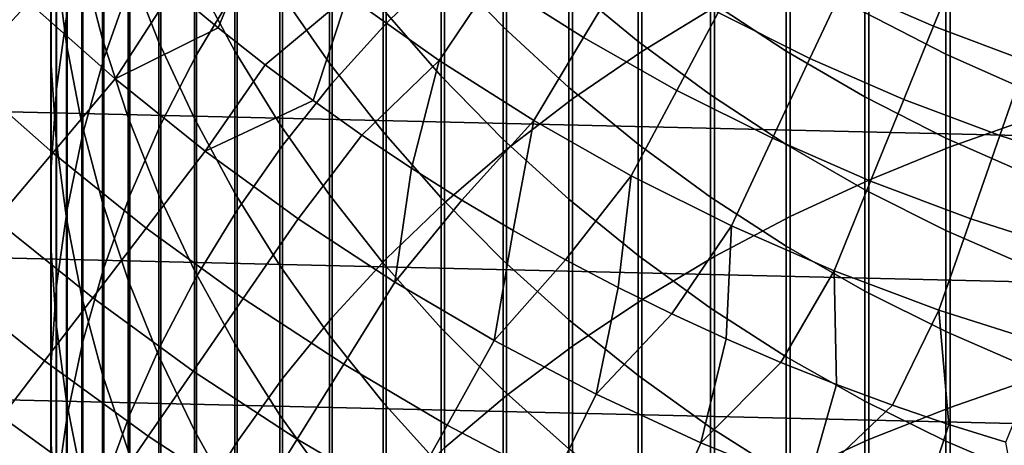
# Model space of a CAD drawing. Header units: metres. Extents: x -28 to 70, y -212 to 27.
# Tile 60 of 220: x -12.18 to -4.84, y -16.32 to -13.15. Entities that reach past the tile are written whole.
import ezdxf

# ---------------------------------------------------------------- set-up
doc = ezdxf.new("R2010")
doc.units = ezdxf.units.M
doc.layers.add('solid_10_261_012_XXX', color=7, linetype='CONTINUOUS')

msp = doc.modelspace()

# ---------------------------------------------------------------- linework, layer by layer
at = {"layer": 'solid_10_261_012_XXX'}
for points in [[(-9.447371, -11.487487, 337.984741), (-9.447371, -13.178104, 340.379791), (-9.013752, -12.751008, 340.690094), (-9.013752, -11.052074, 338.283264)], [(23.922382, -13.563541, -5), (-24.531904, -12.427213, -5), (-25.087387, -11.263793, -5), (24.531904, -12.427213, -5)], [(-7.542284, -11.59943, 341.526764), (-7.542284, -13.386756, 343.91745), (-7.000267, -13.057118, 344.17099), (-7.000267, -11.26299, 341.77121)], [(-10.860441, -11.821969, 334.278503), (-10.860441, -13.411226, 336.665802), (-10.557803, -12.906069, 337.012146), (-10.557803, -11.30754, 334.610931)], [(-11.552008, -11.944929, 330.847473), (-11.552008, -13.440423, 333.232697), (-11.358356, -12.890156, 333.588257), (-11.358356, -11.385156, 331.187866)], [(-11.830687, -12.097412, 321.335022), (-11.830687, -13.333018, 323.719635), (-11.907613, -12.73462, 324.040131), (-11.907613, -11.490482, 321.639069)], [(-9.850112, -11.942625, 337.672699), (-9.850112, -13.624549, 340.05545), (-9.447371, -13.178104, 340.379791), (-9.447371, -11.487487, 337.984741)], [(-11.945621, -12.133324, 324.362213), (-11.945621, -13.451603, 326.74469), (-11.944586, -12.858411, 327.083588), (-11.944586, -11.531096, 324.684753)], [(-11.561213, -12.140463, 318.350769), (-11.561213, -13.294538, 320.735321), (-11.715095, -12.69942, 321.033447), (-11.715095, -11.537423, 318.632538)], [(-11.14072, -12.243816, 315.417877), (-11.14072, -13.317742, 317.80072), (-11.369547, -12.73455, 318.073181), (-11.369547, -11.653399, 315.674347)], [(-8.059649, -11.96038, 341.264526), (-8.059649, -13.740407, 343.645447), (-7.542284, -13.386756, 343.91745), (-7.542284, -11.59943, 341.526764)], [(-11.904513, -12.266238, 327.421906), (-11.904513, -13.668043, 329.799622), (-11.825533, -13.088242, 330.152222), (-11.825533, -11.677023, 327.758514)], [(-11.127584, -12.350083, 333.937256), (-11.127584, -13.929822, 336.310272), (-10.860441, -13.411226, 336.665802), (-10.860441, -11.821969, 334.278503)], [(-10.574701, -12.388551, 312.542755), (-10.574701, -13.383889, 314.922699), (-10.875484, -12.821276, 315.167053), (-10.875484, -11.819472, 312.771667)], [(-11.707903, -12.513244, 330.501862), (-11.707903, -13.999085, 332.871704), (-11.552008, -13.440423, 333.232697), (-11.552008, -11.944929, 330.847473)], [(-10.22066, -12.416001, 337.348145), (-10.22066, -14.088883, 339.718079), (-9.850112, -13.624549, 340.05545), (-9.850112, -11.942625, 337.672699)], [(-8.575907, -12.43026, 304.436493), (-8.575907, -13.204162, 306.818329), (-9.037462, -12.727306, 306.980499), (-9.037462, -11.949153, 304.585571)], [(-8.550674, -12.344657, 340.985321), (-8.550674, -14.116915, 343.355865), (-8.059649, -13.740407, 343.645447), (-8.059649, -11.96038, 341.264526)], [(-9.870549, -12.55584, 309.729584), (-9.870549, -13.474274, 312.105988), (-10.239358, -12.940753, 312.320618), (-10.239358, -12.016655, 309.929535)], [(-5.244397, -12.222644, 344.812805), (-5.244397, -14.099494, 347.185242), (-4.62221, -13.880629, 347.363312), (-4.62221, -11.998996, 344.984833)], [(-11.715095, -12.69942, 321.033447), (-11.715095, -13.926564, 323.401733), (-11.830687, -13.333018, 323.719635), (-11.830687, -12.097412, 321.335022)], [(-11.907613, -12.73462, 324.040131), (-11.907613, -14.043878, 326.406342), (-11.945621, -13.451603, 326.74469), (-11.945621, -12.133324, 324.362213)], [(-11.369547, -12.73455, 318.073181), (-11.369547, -13.880821, 320.44162), (-11.561213, -13.294538, 320.735321), (-11.561213, -12.140463, 318.350769)], [(-7.57031, -12.611633, 301.785065), (-7.57031, -13.313045, 304.162933), (-8.086323, -12.885386, 304.295471), (-8.086323, -12.180514, 301.905853)], [(-10.875484, -12.821276, 315.167053), (-10.875484, -13.888135, 317.53421), (-11.14072, -13.317742, 317.80072), (-11.14072, -12.243816, 315.417877)], [(-9.037462, -12.727306, 306.980499), (-9.037462, -13.570586, 309.353241), (-9.469481, -13.074381, 309.537262), (-9.469481, -12.22626, 307.150879)], [(-5.849443, -12.47411, 344.619415), (-5.849443, -14.345583, 346.985046), (-5.244397, -14.099494, 347.185242), (-5.244397, -12.222644, 344.812805)], [(-11.944586, -12.858411, 327.083588), (-11.944586, -14.250753, 329.445282), (-11.904513, -13.668043, 329.799622), (-11.904513, -12.266238, 327.421906)], [(-8.650088, -12.855996, 164.971497), (-7.976808, -13.284246, 164.971497), (-7.638862, -12.721445, 166.490601), (-8.283618, -12.311338, 166.490601)], [(-11.358356, -12.890156, 333.588257), (-11.358356, -14.460161, 335.946655), (-11.127584, -13.929822, 336.310272), (-11.127584, -12.350083, 333.937256)], [(-10.239358, -12.940753, 312.320618), (-10.239358, -13.929817, 314.685547), (-10.574701, -13.383889, 314.922699), (-10.574701, -12.388551, 312.542755)], [(-9.733271, -12.970455, 163.48201), (-9.052663, -13.454313, 163.48201), (-8.650088, -12.855996, 164.971497), (-9.300429, -12.393655, 164.971497)], [(-9.013752, -12.751008, 340.690094), (-9.013752, -14.51505, 343.049652), (-8.550674, -14.116915, 343.355865), (-8.550674, -12.344657, 340.985321)], [(-6.465825, -12.754693, 299.19339), (-6.465825, -13.38526, 301.568298), (-7.029555, -13.013653, 301.672424), (-7.029555, -12.380382, 299.287323)], [(23.260418, -14.669795, -5), (-23.922382, -13.563541, -5), (-24.531904, -12.427213, -5), (23.922382, -13.563541, -5)], [(-13.242028, -12.925826, 159.081161), (-12.602075, -13.550498, 159.081161), (-12.110964, -13.022427, 160.570648), (-12.725978, -12.422098, 160.570648)], [(-11.040617, -12.926902, 162.026337), (-10.698446, -13.211481, 162.026337), (-10.388068, -12.4522, 163.48201)], [(-10.698446, -13.211481, 162.026337), (-10.348945, -13.487007, 162.026337), (-9.733271, -12.970455, 163.48201), (-10.388068, -12.4522, 163.48201)], [(-10.557803, -12.906069, 337.012146), (-10.557803, -14.569592, 339.368835), (-10.22066, -14.088883, 339.718079), (-10.22066, -12.416001, 337.348145)], [(-8.086323, -12.885386, 304.295471), (-8.086323, -13.655266, 306.664917), (-8.575907, -13.204162, 306.818329), (-8.575907, -12.43026, 304.436493)], [(-6.435371, -12.752571, 344.405243), (-6.435371, -14.618091, 346.763336), (-5.849443, -14.345583, 346.985046), (-5.849443, -12.47411, 344.619415)], [(-6.039988, -12.904564, 168.036514), (-5.367668, -13.198385, 168.036514), (-5.170413, -12.71336, 169.606369), (-5.818025, -12.430337, 169.606369)], [(-11.825533, -13.088242, 330.152222), (-11.825533, -14.564318, 332.50647), (-11.707903, -13.999085, 332.871704), (-11.707903, -12.513244, 330.501862)], [(-5.27688, -12.84539, 296.656403), (-5.27688, -13.406626, 299.029785), (-5.880963, -13.097148, 299.107452), (-5.880963, -12.533907, 296.725586)], [(-9.469481, -13.074381, 309.537262), (-9.469481, -13.98737, 311.899597), (-9.870549, -13.474274, 312.105988), (-9.870549, -12.55584, 309.729584)], [(-7.029555, -13.013653, 301.672424), (-7.029555, -13.711837, 304.039337), (-7.57031, -13.313045, 304.162933), (-7.57031, -12.611633, 301.785065)], [(-6.97385, -13.097816, 166.490601), (-6.290344, -13.439455, 166.490601), (-6.039988, -12.904564, 168.036514), (-6.69629, -12.576523, 168.036514)], [(-12.110964, -13.022427, 160.570648), (-11.467663, -13.59234, 160.570648), (-11.040617, -12.926902, 162.026337), (-11.37522, -12.633462, 162.026337)], [(-11.830687, -13.333018, 323.719635), (-11.830687, -14.633299, 326.069611), (-11.907613, -14.043878, 326.406342), (-11.907613, -12.73462, 324.040131)], [(-11.561213, -13.294538, 320.735321), (-11.561213, -14.513317, 323.087463), (-11.715095, -13.926564, 323.401733), (-11.715095, -12.69942, 321.033447)], [(-11.14072, -13.317742, 317.80072), (-11.14072, -14.456354, 320.15332), (-11.369547, -13.880821, 320.44162), (-11.369547, -12.73455, 318.073181)], [(-9.447371, -13.178104, 340.379791), (-9.447371, -14.933511, 342.727783), (-9.013752, -14.51505, 343.049652), (-9.013752, -12.751008, 340.690094)], [(-8.575907, -13.204162, 306.818329), (-8.575907, -14.042833, 309.178101), (-9.037462, -13.570586, 309.353241), (-9.037462, -12.727306, 306.980499)], [(-7.976808, -13.284246, 164.971497), (-7.282375, -13.677269, 164.971497), (-6.97385, -13.097816, 166.490601), (-7.638862, -12.721445, 166.490601)], [(-7.000267, -13.057118, 344.17099), (-7.000267, -14.916125, 346.520874), (-6.435371, -14.618091, 346.763336), (-6.435371, -12.752571, 344.405243)], [(-5.880963, -13.097148, 299.107452), (-5.880963, -13.725239, 301.473053), (-6.465825, -13.38526, 301.568298), (-6.465825, -12.754693, 299.19339)], [(-5.367668, -13.198385, 168.036514), (-4.681115, -13.457206, 168.036514), (-4.509089, -12.962669, 169.606369), (-5.170413, -12.71336, 169.606369)], [(-10.574701, -13.383889, 314.922699), (-10.574701, -14.443863, 317.274536), (-10.875484, -13.888135, 317.53421), (-10.875484, -12.821276, 315.167053)], [(-11.945621, -13.451603, 326.74469), (-11.945621, -14.834468, 329.090302), (-11.944586, -14.250753, 329.445282), (-11.944586, -12.858411, 327.083588)], [(-11.552008, -13.440423, 333.232697), (-11.552008, -15.00051, 335.576202), (-11.358356, -14.460161, 335.946655), (-11.358356, -12.890156, 333.588257)], [(-10.860441, -13.411226, 336.665802), (-10.860441, -15.0651, 339.00882), (-10.557803, -14.569592, 339.368835), (-10.557803, -12.906069, 337.012146)], [(-9.052663, -13.454313, 163.48201), (-8.348048, -13.902494, 163.48201), (-7.976808, -13.284246, 164.971497), (-8.650088, -12.855996, 164.971497)], [(-7.57031, -13.313045, 304.162933), (-7.57031, -14.079144, 306.520752), (-8.086323, -13.655266, 306.664917), (-8.086323, -12.885386, 304.295471)], [(-6.290344, -13.439455, 166.490601), (-5.590157, -13.745455, 166.490601), (-5.367668, -13.198385, 168.036514), (-6.039988, -12.904564, 168.036514)], [(-4.65555, -13.122664, 296.594818), (-4.65555, -13.682115, 298.960663), (-5.27688, -13.406626, 299.029785), (-5.27688, -12.84539, 296.656403)], [(-11.467663, -13.59234, 160.570648), (-10.698446, -13.211481, 162.026337), (-11.040617, -12.926902, 162.026337)], [(-10.348945, -13.487007, 162.026337), (-9.99235, -13.753289, 162.026337), (-9.733271, -12.970455, 163.48201)], [(-9.870549, -13.474274, 312.105988), (-9.870549, -14.457277, 314.456451), (-10.239358, -13.929817, 314.685547), (-10.239358, -12.940753, 312.320618)], [(-9.99235, -13.753289, 162.026337), (-9.628906, -14.010145, 162.026337), (-9.052663, -13.454313, 163.48201), (-9.733271, -12.970455, 163.48201)], [(-12.602075, -13.550498, 159.081161), (-11.932688, -14.143523, 159.081161), (-11.467663, -13.59234, 160.570648), (-12.110964, -13.022427, 160.570648)], [(-7.542284, -13.386756, 343.91745), (-7.542284, -15.238715, 346.258423), (-7.000267, -14.916125, 346.520874), (-7.000267, -13.057118, 344.17099)], [(-6.465825, -13.38526, 301.568298), (-6.465825, -14.080462, 303.92511), (-7.029555, -13.711837, 304.039337), (-7.029555, -13.013653, 301.672424)], [(-11.904513, -13.668043, 329.799622), (-11.904513, -15.134272, 332.138184), (-11.825533, -14.564318, 332.50647), (-11.825533, -13.088242, 330.152222)], [(-9.037462, -13.570586, 309.353241), (-9.037462, -14.478363, 311.702087), (-9.469481, -13.98737, 311.899597), (-9.469481, -13.074381, 309.537262)], [(-7.282375, -13.677269, 164.971497), (-6.568631, -14.034021, 164.971497), (-6.290344, -13.439455, 166.490601), (-6.97385, -13.097816, 166.490601)], [(-5.27688, -13.406626, 299.029785), (-5.27688, -14.03248, 301.386963), (-5.880963, -13.725239, 301.473053), (-5.880963, -13.097148, 299.107452)], [(-9.850112, -13.624549, 340.05545), (-9.850112, -15.37093, 342.391357), (-9.447371, -14.933511, 342.727783), (-9.447371, -13.178104, 340.379791)], [(-8.086323, -13.655266, 306.664917), (-8.086323, -14.489578, 309.012421), (-8.575907, -14.042833, 309.178101), (-8.575907, -13.204162, 306.818329)], [(-5.590157, -13.745455, 166.490601), (-4.875146, -14.015004, 166.490601), (-4.681115, -13.457206, 168.036514), (-5.367668, -13.198385, 168.036514)], [(-11.467663, -13.59234, 160.570648), (-10.79758, -14.130509, 160.570648), (-10.348945, -13.487007, 162.026337), (-10.698446, -13.211481, 162.026337)], [(-11.715095, -13.926564, 323.401733), (-11.715095, -15.217939, 325.735596), (-11.830687, -14.633299, 326.069611), (-11.830687, -13.333018, 323.719635)], [(-11.369547, -13.880821, 320.44162), (-11.369547, -15.091359, 322.777863), (-11.561213, -14.513317, 323.087463), (-11.561213, -13.294538, 320.735321)], [(-10.875484, -13.888135, 317.53421), (-10.875484, -15.019254, 319.871307), (-11.14072, -14.456354, 320.15332), (-11.14072, -13.317742, 317.80072)], [(-8.348048, -13.902494, 163.48201), (-7.621296, -14.313808, 163.48201), (-7.282375, -13.677269, 164.971497), (-7.976808, -13.284246, 164.971497)], [(-7.029555, -13.711837, 304.039337), (-7.029555, -14.474413, 306.386322), (-7.57031, -14.079144, 306.520752), (-7.57031, -13.313045, 304.162933)], [(-11.127584, -13.929822, 336.310272), (-11.127584, -15.57379, 338.639221), (-10.860441, -15.0651, 339.00882), (-10.860441, -13.411226, 336.665802)], [(-10.239358, -13.929817, 314.685547), (-10.239358, -14.983111, 317.022583), (-10.574701, -14.443863, 317.274536), (-10.574701, -13.383889, 314.922699)], [(-8.059649, -13.740407, 343.645447), (-8.059649, -15.584805, 345.976868), (-7.542284, -15.238715, 346.258423), (-7.542284, -13.386756, 343.91745)], [(-5.880963, -13.725239, 301.473053), (-5.880963, -14.417712, 303.820618), (-6.465825, -14.080462, 303.92511), (-6.465825, -13.38526, 301.568298)], [(-4.65555, -13.682115, 298.960663), (-4.65555, -14.305978, 301.310333), (-5.27688, -14.03248, 301.386963), (-5.27688, -13.406626, 299.029785)], [(-11.907613, -14.043878, 326.406342), (-11.907613, -15.417279, 328.735901), (-11.945621, -14.834468, 329.090302), (-11.945621, -13.451603, 326.74469)], [(-11.707903, -13.999085, 332.871704), (-11.707903, -15.549104, 335.200073), (-11.552008, -15.00051, 335.576202), (-11.552008, -13.440423, 333.232697)], [(-10.79758, -14.130509, 160.570648), (-9.99235, -13.753289, 162.026337), (-10.348945, -13.487007, 162.026337)], [(-9.469481, -13.98737, 311.899597), (-9.469481, -14.964543, 314.236115), (-9.870549, -14.457277, 314.456451), (-9.870549, -13.474274, 312.105988)], [(-9.628906, -14.010145, 162.026337), (-9.258863, -14.2574, 162.026337), (-9.052663, -13.454313, 163.48201)], [(-9.258863, -14.2574, 162.026337), (-8.882476, -14.494883, 162.026337), (-8.348048, -13.902494, 163.48201), (-9.052663, -13.454313, 163.48201)], [(-6.568631, -14.034021, 164.971497), (-5.837467, -14.353559, 164.971497), (-5.590157, -13.745455, 166.490601), (-6.290344, -13.439455, 166.490601)], [(-4.875146, -14.015004, 166.490601), (-4.147207, -14.247388, 166.490601), (-3.982148, -13.680341, 168.036514), (-4.681115, -13.457206, 168.036514)], [(22.547155, -15.744069, -5), (-23.260418, -14.669795, -5), (-23.922382, -13.563541, -5), (23.260418, -14.669795, -5)], [(-13.049141, -14.031211, 157.562057), (-12.356008, -14.645273, 157.562057), (-11.932688, -14.143523, 159.081161), (-12.602075, -13.550498, 159.081161)], [(-8.575907, -14.042833, 309.178101), (-8.575907, -14.94565, 311.51413), (-9.037462, -14.478363, 311.702087), (-9.037462, -13.570586, 309.353241)], [(-11.932688, -14.143523, 159.081161), (-11.235432, -14.703515, 159.081161), (-10.79758, -14.130509, 160.570648), (-11.467663, -13.59234, 160.570648)], [(-10.22066, -14.088883, 339.718079), (-10.22066, -15.825876, 342.041443), (-9.850112, -15.37093, 342.391357), (-9.850112, -13.624549, 340.05545)], [(-11.944586, -14.250753, 329.445282), (-11.944586, -15.707086, 331.768036), (-11.904513, -15.134272, 332.138184), (-11.904513, -13.668043, 329.799622)], [(-7.57031, -14.079144, 306.520752), (-7.57031, -14.909362, 308.85675), (-8.086323, -14.489578, 309.012421), (-8.086323, -13.655266, 306.664917)], [(-7.621296, -14.313808, 163.48201), (-6.874334, -14.687164, 163.48201), (-6.568631, -14.034021, 164.971497), (-7.282375, -13.677269, 164.971497)], [(-6.465825, -14.080462, 303.92511), (-6.465825, -14.83978, 306.262054), (-7.029555, -14.474413, 306.386322), (-7.029555, -13.711837, 304.039337)], [(-10.79758, -14.130509, 160.570648), (-10.102278, -14.635676, 160.570648), (-9.628906, -14.010145, 162.026337), (-9.99235, -13.753289, 162.026337)], [(-8.550674, -14.116915, 343.355865), (-8.550674, -15.953262, 345.677094), (-8.059649, -15.584805, 345.976868), (-8.059649, -13.740407, 343.645447)], [(-5.27688, -14.03248, 301.386963), (-5.27688, -14.722486, 303.726166), (-5.880963, -14.417712, 303.820618), (-5.880963, -13.725239, 301.473053)], [(-5.837467, -14.353559, 164.971497), (-5.090824, -14.635033, 164.971497), (-4.875146, -14.015004, 166.490601), (-5.590157, -13.745455, 166.490601)], [(-11.561213, -14.513317, 323.087463), (-11.561213, -15.795889, 325.405426), (-11.715095, -15.217939, 325.735596), (-11.715095, -13.926564, 323.401733)], [(-11.14072, -14.456354, 320.15332), (-11.14072, -15.658801, 322.473938), (-11.369547, -15.091359, 322.777863), (-11.369547, -13.880821, 320.44162)], [(-11.358356, -14.460161, 335.946655), (-11.358356, -16.094, 338.261292), (-11.127584, -15.57379, 338.639221), (-11.127584, -13.929822, 336.310272)], [(-10.574701, -14.443863, 317.274536), (-10.574701, -15.567682, 319.596588), (-10.875484, -15.019254, 319.871307), (-10.875484, -13.888135, 317.53421)], [(-9.870549, -14.457277, 314.456451), (-9.870549, -15.504116, 316.779175), (-10.239358, -14.983111, 317.022583), (-10.239358, -13.929817, 314.685547)], [(-8.882476, -14.494883, 162.026337), (-8.5, -14.722432, 162.026337), (-8.348048, -13.902494, 163.48201)], [(-8.5, -14.722432, 162.026337), (-8.111699, -14.939891, 162.026337), (-7.621296, -14.313808, 163.48201), (-8.348048, -13.902494, 163.48201)], [(-5.244397, -14.099494, 347.185242), (-5.244397, -16.040447, 349.505524), (-4.62221, -15.826527, 349.689484), (-4.62221, -13.880629, 347.363312)], [(-11.825533, -14.564318, 332.50647), (-11.825533, -16.104149, 334.819519), (-11.707903, -15.549104, 335.200073), (-11.707903, -13.999085, 332.871704)], [(-10.102278, -14.635676, 160.570648), (-9.383382, -15.10666, 160.570648), (-9.258863, -14.2574, 162.026337), (-9.628906, -14.010145, 162.026337)], [(-9.037462, -14.478363, 311.702087), (-9.037462, -15.449959, 314.025269), (-9.469481, -14.964543, 314.236115), (-9.469481, -13.98737, 311.899597)], [(-5.090824, -14.635033, 164.971497), (-4.330681, -14.877697, 164.971497), (-4.147207, -14.247388, 166.490601), (-4.875146, -14.015004, 166.490601)], [(-11.830687, -14.633299, 326.069611), (-11.830687, -15.997282, 328.383179), (-11.907613, -15.417279, 328.735901), (-11.907613, -14.043878, 326.406342)], [(-10.557803, -14.569592, 339.368835), (-10.557803, -16.296864, 341.679169), (-10.22066, -15.825876, 342.041443), (-10.22066, -14.088883, 339.718079)], [(-8.086323, -14.489578, 309.012421), (-8.086323, -15.387703, 311.336304), (-8.575907, -14.94565, 311.51413), (-8.575907, -14.042833, 309.178101)], [(-7.029555, -14.474413, 306.386322), (-7.029555, -15.300811, 308.711578), (-7.57031, -14.909362, 308.85675), (-7.57031, -14.079144, 306.520752)], [(-6.874334, -14.687164, 163.48201), (-6.109143, -15.021572, 163.48201), (-5.837467, -14.353559, 164.971497), (-6.568631, -14.034021, 164.971497)], [(-5.880963, -14.417712, 303.820618), (-5.880963, -15.174049, 306.148376), (-6.465825, -14.83978, 306.262054), (-6.465825, -14.080462, 303.92511)], [(-4.65555, -14.305978, 301.310333), (-4.65555, -14.99379, 303.64209), (-5.27688, -14.722486, 303.726166), (-5.27688, -14.03248, 301.386963)], [(-12.356008, -14.645273, 157.562057), (-11.634015, -15.225131, 157.562057), (-11.235432, -14.703515, 159.081161), (-11.932688, -14.143523, 159.081161)], [(-11.235432, -14.703515, 159.081161), (-10.511934, -15.229167, 159.081161), (-10.102278, -14.635676, 160.570648), (-10.79758, -14.130509, 160.570648)], [(-9.013752, -14.51505, 343.049652), (-9.013752, -16.342884, 345.360107), (-8.550674, -15.953262, 345.677094), (-8.550674, -14.116915, 343.355865)], [(-5.849443, -14.345583, 346.985046), (-5.849443, -16.280975, 349.298676), (-5.244397, -16.040447, 349.505524), (-5.244397, -14.099494, 347.185242)], [(-11.945621, -14.834468, 329.090302), (-11.945621, -16.280888, 331.397278), (-11.944586, -15.707086, 331.768036), (-11.944586, -14.250753, 329.445282)], [(-9.383382, -15.10666, 160.570648), (-8.882476, -14.494883, 162.026337), (-9.258863, -14.2574, 162.026337)], [(-8.111699, -14.939891, 162.026337), (-7.717838, -15.147111, 162.026337), (-7.621296, -14.313808, 163.48201)], [(-7.717838, -15.147111, 162.026337), (-7.318689, -15.34395, 162.026337), (-6.874334, -14.687164, 163.48201), (-7.621296, -14.313808, 163.48201)], [(-6.435371, -14.618091, 346.763336), (-6.435371, -16.547325, 349.069611), (-5.849443, -16.280975, 349.298676), (-5.849443, -14.345583, 346.985046)], [(-6.109143, -15.021572, 163.48201), (-5.327751, -15.316146, 163.48201), (-5.090824, -14.635033, 164.971497), (-5.837467, -14.353559, 164.971497)], [(-10.239358, -14.983111, 317.022583), (-10.239358, -16.099848, 319.329987), (-10.574701, -15.567682, 319.596588), (-10.574701, -14.443863, 317.274536)], [(-5.27688, -14.722486, 303.726166), (-5.27688, -15.47613, 306.045654), (-5.880963, -15.174049, 306.148376), (-5.880963, -14.417712, 303.820618)], [(-11.369547, -15.091359, 322.777863), (-11.369547, -16.365259, 325.080139), (-11.561213, -15.795889, 325.405426), (-11.561213, -14.513317, 323.087463)], [(-11.552008, -15.00051, 335.576202), (-11.552008, -16.624027, 337.87619), (-11.358356, -16.094, 338.261292), (-11.358356, -14.460161, 335.946655)], [(-10.875484, -15.019254, 319.871307), (-10.875484, -16.213789, 322.176666), (-11.14072, -15.658801, 322.473938), (-11.14072, -14.456354, 320.15332)], [(-9.469481, -14.964543, 314.236115), (-9.469481, -16.005175, 316.545044), (-9.870549, -15.504116, 316.779175), (-9.870549, -14.457277, 314.456451)], [(-9.447371, -14.933511, 342.727783), (-9.447371, -16.752398, 345.026947), (-9.013752, -16.342884, 345.360107), (-9.013752, -14.51505, 343.049652)], [(-9.383382, -15.10666, 160.570648), (-8.64257, -15.542361, 160.570648), (-8.5, -14.722432, 162.026337), (-8.882476, -14.494883, 162.026337)], [(-8.575907, -14.94565, 311.51413), (-8.575907, -15.911938, 313.824585), (-9.037462, -15.449959, 314.025269), (-9.037462, -14.478363, 311.702087)], [(-7.57031, -14.909362, 308.85675), (-7.57031, -15.803077, 311.16922), (-8.086323, -15.387703, 311.336304), (-8.086323, -14.489578, 309.012421)], [(-6.465825, -14.83978, 306.262054), (-6.465825, -15.662647, 308.577393), (-7.029555, -15.300811, 308.711578), (-7.029555, -14.474413, 306.386322)], [(-11.904513, -15.134272, 332.138184), (-11.904513, -16.66383, 334.435822), (-11.825533, -16.104149, 334.819519), (-11.825533, -14.564318, 332.50647)], [(-10.860441, -15.0651, 339.00882), (-10.860441, -16.782354, 341.305786), (-10.557803, -16.296864, 341.679169), (-10.557803, -14.569592, 339.368835)], [(21.784515, -16.783468, -5), (-22.547155, -15.744069, -5), (-23.260418, -14.669795, -5), (22.547155, -15.744069, -5)], [(-12.736839, -15.096664, 156.016159), (-11.992595, -15.694394, 156.016159), (-11.634015, -15.225131, 157.562057), (-12.356008, -14.645273, 157.562057)], [(-11.715095, -15.217939, 325.735596), (-11.715095, -16.572582, 328.033325), (-11.830687, -15.997282, 328.383179), (-11.830687, -14.633299, 326.069611)], [(-10.511934, -15.229167, 159.081161), (-9.763886, -15.71925, 159.081161), (-9.383382, -15.10666, 160.570648), (-10.102278, -14.635676, 160.570648)], [(-7.000267, -14.916125, 346.520874), (-7.000267, -16.838627, 348.819092), (-6.435371, -16.547325, 349.069611), (-6.435371, -14.618091, 346.763336)], [(-5.327751, -15.316146, 163.48201), (-4.53223, -15.570105, 163.48201), (-4.330681, -14.877697, 164.971497), (-5.090824, -14.635033, 164.971497)], [(-11.634015, -15.225131, 157.562057), (-10.884852, -15.76943, 157.562057), (-10.511934, -15.229167, 159.081161), (-11.235432, -14.703515, 159.081161)], [(-8.64257, -15.542361, 160.570648), (-8.111699, -14.939891, 162.026337), (-8.5, -14.722432, 162.026337)], [(-7.318689, -15.34395, 162.026337), (-6.914523, -15.530272, 162.026337), (-6.874334, -14.687164, 163.48201)], [(-6.914523, -15.530272, 162.026337), (-6.505619, -15.705952, 162.026337), (-6.109143, -15.021572, 163.48201), (-6.874334, -14.687164, 163.48201)], [(-4.65555, -14.99379, 303.64209), (-4.65555, -15.745036, 305.954193), (-5.27688, -15.47613, 306.045654), (-5.27688, -14.722486, 303.726166)], [(-11.907613, -15.417279, 328.735901), (-11.907613, -16.8538, 331.027069), (-11.945621, -16.280888, 331.397278), (-11.945621, -14.834468, 329.090302)], [(-5.880963, -15.174049, 306.148376), (-5.880963, -15.993688, 308.45462), (-6.465825, -15.662647, 308.577393), (-6.465825, -14.83978, 306.262054)], [(-9.850112, -15.37093, 342.391357), (-9.850112, -17.180464, 344.67868), (-9.447371, -16.752398, 345.026947), (-9.447371, -14.933511, 342.727783)], [(-9.037462, -15.449959, 314.025269), (-9.037462, -16.48465, 316.321045), (-9.469481, -16.005175, 316.545044), (-9.469481, -14.964543, 314.236115)], [(-8.64257, -15.542361, 160.570648), (-7.881574, -15.941764, 160.570648), (-7.717838, -15.147111, 162.026337), (-8.111699, -14.939891, 162.026337)], [(-8.086323, -15.387703, 311.336304), (-8.086323, -16.348969, 313.634766), (-8.575907, -15.911938, 313.824585), (-8.575907, -14.94565, 311.51413)], [(-7.029555, -15.300811, 308.711578), (-7.029555, -16.190414, 311.013397), (-7.57031, -15.803077, 311.16922), (-7.57031, -14.909362, 308.85675)], [(-7.542284, -15.238715, 346.258423), (-7.542284, -17.153927, 348.547913), (-7.000267, -16.838627, 348.819092), (-7.000267, -14.916125, 346.520874)], [(-11.707903, -15.549104, 335.200073), (-11.707903, -17.162144, 337.485229), (-11.552008, -16.624027, 337.87619), (-11.552008, -15.00051, 335.576202)], [(-10.574701, -15.567682, 319.596588), (-10.574701, -16.754509, 321.887054), (-10.875484, -16.213789, 322.176666), (-10.875484, -15.019254, 319.871307)], [(-9.870549, -15.504116, 316.779175), (-9.870549, -16.614008, 319.072418), (-10.239358, -16.099848, 319.329987), (-10.239358, -14.983111, 317.022583)], [(-6.505619, -15.705952, 162.026337), (-6.092255, -15.870867, 162.026337), (-6.109143, -15.021572, 163.48201)], [(-6.092255, -15.870867, 162.026337), (-5.674716, -16.024906, 162.026337), (-5.327751, -15.316146, 163.48201), (-6.109143, -15.021572, 163.48201)], [(-13.07448, -15.496861, 154.446289), (-12.310506, -16.110437, 154.446289), (-11.992595, -15.694394, 156.016159), (-12.736839, -15.096664, 156.016159)], [(-11.14072, -15.658801, 322.473938), (-11.14072, -16.924187, 324.760834), (-11.369547, -16.365259, 325.080139), (-11.369547, -15.091359, 322.777863)], [(-11.127584, -15.57379, 338.639221), (-11.127584, -17.28076, 340.922424), (-10.860441, -16.782354, 341.305786), (-10.860441, -15.0651, 339.00882)], [(-9.763886, -15.71925, 159.081161), (-8.993034, -16.172619, 159.081161), (-8.64257, -15.542361, 160.570648), (-9.383382, -15.10666, 160.570648)], [(-11.944586, -15.707086, 331.768036), (-11.944586, -17.22632, 334.050171), (-11.904513, -16.66383, 334.435822), (-11.904513, -15.134272, 332.138184)], [(-7.881574, -15.941764, 160.570648), (-7.318689, -15.34395, 162.026337), (-7.717838, -15.147111, 162.026337)], [(-5.27688, -15.47613, 306.045654), (-5.27688, -16.29285, 308.343658), (-5.880963, -15.993688, 308.45462), (-5.880963, -15.174049, 306.148376)], [(-11.992595, -15.694394, 156.016159), (-11.220341, -16.25547, 156.016159), (-10.884852, -15.76943, 157.562057), (-11.634015, -15.225131, 157.562057)], [(-11.561213, -15.795889, 325.405426), (-11.561213, -17.141296, 327.6875), (-11.715095, -16.572582, 328.033325), (-11.715095, -15.217939, 325.735596)], [(-10.884852, -15.76943, 157.562057), (-10.110267, -16.276899, 157.562057), (-9.763886, -15.71925, 159.081161), (-10.511934, -15.229167, 159.081161)], [(-8.059649, -15.584805, 345.976868), (-8.059649, -17.492195, 348.257019), (-7.542284, -17.153927, 348.547913), (-7.542284, -15.238715, 346.258423)], [(-6.465825, -15.662647, 308.577393), (-6.465825, -16.54845, 310.869385), (-7.029555, -16.190414, 311.013397), (-7.029555, -15.300811, 308.711578)], [(-5.674716, -16.024906, 162.026337), (-5.253289, -16.167961, 162.026337), (-5.327751, -15.316146, 163.48201)], [(-5.253289, -16.167961, 162.026337), (-4.828261, -16.299936, 162.026337), (-4.53223, -15.570105, 163.48201), (-5.327751, -15.316146, 163.48201)], [(-10.22066, -15.825876, 342.041443), (-10.22066, -17.625683, 344.316467), (-9.850112, -17.180464, 344.67868), (-9.850112, -15.37093, 342.391357)], [(-7.57031, -15.803077, 311.16922), (-7.57031, -16.759623, 313.45639), (-8.086323, -16.348969, 313.634766), (-8.086323, -15.387703, 311.336304)], [(-7.881574, -15.941764, 160.570648), (-7.102169, -16.303932, 160.570648), (-6.914523, -15.530272, 162.026337), (-7.318689, -15.34395, 162.026337)], [(-11.830687, -15.997282, 328.383179), (-11.830687, -17.423952, 330.65863), (-11.907613, -16.8538, 331.027069), (-11.907613, -15.417279, 328.735901)], [(-8.575907, -15.911938, 313.824585), (-8.575907, -16.940973, 316.107819), (-9.037462, -16.48465, 316.321045), (-9.037462, -15.449959, 314.025269)], [(-4.65555, -15.745036, 305.954193), (-4.65555, -16.559156, 308.244904), (-5.27688, -16.29285, 308.343658), (-5.27688, -15.47613, 306.045654)], [(-11.825533, -16.104149, 334.819519), (-11.825533, -17.706587, 337.089661), (-11.707903, -17.162144, 337.485229), (-11.707903, -15.549104, 335.200073)], [(-9.469481, -16.005175, 316.545044), (-9.469481, -17.108484, 318.824707), (-9.870549, -16.614008, 319.072418), (-9.870549, -15.504116, 316.779175)], [(-8.993034, -16.172619, 159.081161), (-8.201179, -16.588217, 159.081161), (-7.881574, -15.941764, 160.570648), (-8.64257, -15.542361, 160.570648)], [(-7.102169, -16.303932, 160.570648), (-6.505619, -15.705952, 162.026337), (-6.914523, -15.530272, 162.026337)], [(-11.358356, -16.094, 338.261292), (-11.358356, -17.790451, 340.530396), (-11.127584, -17.28076, 340.922424), (-11.127584, -15.57379, 338.639221)], [(-10.239358, -16.099848, 319.329987), (-10.239358, -17.279192, 321.606018), (-10.574701, -16.754509, 321.887054), (-10.574701, -15.567682, 319.596588)], [(-8.550674, -15.953262, 345.677094), (-8.550674, -17.852329, 347.947296), (-8.059649, -17.492195, 348.257019), (-8.059649, -15.584805, 345.976868)], [(-12.310506, -16.110437, 154.446289), (-11.51778, -16.686386, 154.446289), (-11.220341, -16.25547, 156.016159), (-11.992595, -15.694394, 156.016159)], [(-10.875484, -16.213789, 322.176666), (-10.875484, -17.470848, 324.448517), (-11.14072, -16.924187, 324.760834), (-11.14072, -15.658801, 322.473938)], [(-5.880963, -15.993688, 308.45462), (-5.880963, -16.876015, 310.73761), (-6.465825, -16.54845, 310.869385), (-6.465825, -15.662647, 308.577393)], [(20.973801, -17.786221, -5), (-21.784515, -16.783468, -5), (-22.547155, -15.744069, -5), (21.784515, -16.783468, -5)], [(-11.945621, -16.280888, 331.397278), (-11.945621, -17.78978, 333.663849), (-11.944586, -17.22632, 334.050171), (-11.944586, -15.707086, 331.768036)], [(-11.220341, -16.25547, 156.016159), (-10.421881, -16.77858, 156.016159), (-10.110267, -16.276899, 157.562057), (-10.884852, -15.76943, 157.562057)], [(-10.110267, -16.276899, 157.562057), (-9.312068, -16.746353, 157.562057), (-8.993034, -16.172619, 159.081161), (-9.763886, -15.71925, 159.081161)], [(-7.102169, -16.303932, 160.570648), (-6.306177, -16.628023, 160.570648), (-6.092255, -15.870867, 162.026337), (-6.505619, -15.705952, 162.026337)], [(-11.369547, -16.365259, 325.080139), (-11.369547, -17.701569, 327.346771), (-11.561213, -17.141296, 327.6875), (-11.561213, -15.795889, 325.405426)], [(-10.557803, -16.296864, 341.679169), (-10.557803, -18.086599, 343.941498), (-10.22066, -17.625683, 344.316467), (-10.22066, -15.825876, 342.041443)], [(-7.029555, -16.190414, 311.013397), (-7.029555, -17.142561, 313.29007), (-7.57031, -16.759623, 313.45639), (-7.57031, -15.803077, 311.16922)], [(-5.244397, -16.040447, 349.505524), (-5.244397, -18.044052, 351.771912), (-4.62221, -17.835238, 351.96167), (-4.62221, -15.826527, 349.689484)], [(-8.086323, -16.348969, 313.634766), (-8.086323, -17.372658, 315.906128), (-8.575907, -16.940973, 316.107819), (-8.575907, -15.911938, 313.824585)], [(-6.306177, -16.628023, 160.570648), (-5.674716, -16.024906, 162.026337), (-6.092255, -15.870867, 162.026337)], [(-9.013752, -16.342884, 345.360107), (-9.013752, -18.233147, 347.619781), (-8.550674, -17.852329, 347.947296), (-8.550674, -15.953262, 345.677094)], [(-8.201179, -16.588217, 159.081161), (-7.390169, -16.965073, 159.081161), (-7.102169, -16.303932, 160.570648), (-7.881574, -15.941764, 160.570648)], [(-5.27688, -16.29285, 308.343658), (-5.27688, -17.172033, 310.61853), (-5.880963, -16.876015, 310.73761), (-5.880963, -15.993688, 308.45462)], [(-11.715095, -16.572582, 328.033325), (-11.715095, -17.989481, 330.293213), (-11.830687, -17.423952, 330.65863), (-11.830687, -15.997282, 328.383179)], [(-9.037462, -16.48465, 316.321045), (-9.037462, -17.581663, 318.587677), (-9.469481, -17.108484, 318.824707), (-9.469481, -16.005175, 316.545044)], [(-6.306177, -16.628023, 160.570648), (-5.495457, -16.913279, 160.570648), (-5.253289, -16.167961, 162.026337), (-5.674716, -16.024906, 162.026337)], [(-5.849443, -16.280975, 349.298676), (-5.849443, -18.278841, 351.558563), (-5.244397, -18.044052, 351.771912), (-5.244397, -16.040447, 349.505524)], [(-12.587163, -16.47249, 152.855377), (-11.776622, -17.061382, 152.855377), (-11.51778, -16.686386, 154.446289), (-12.310506, -16.110437, 154.446289)], [(-11.904513, -16.66383, 334.435822), (-11.904513, -18.255579, 336.690796), (-11.825533, -17.706587, 337.089661), (-11.825533, -16.104149, 334.819519)], [(-11.552008, -16.624027, 337.87619), (-11.552008, -18.309763, 340.130981), (-11.358356, -17.790451, 340.530396), (-11.358356, -16.094, 338.261292)], [(-9.870549, -16.614008, 319.072418), (-9.870549, -17.786127, 321.334503), (-10.239358, -17.279192, 321.606018), (-10.239358, -16.099848, 319.329987)], [(-10.574701, -16.754509, 321.887054), (-10.574701, -18.003456, 324.144257), (-10.875484, -17.470848, 324.448517), (-10.875484, -16.213789, 322.176666)], [(-9.312068, -16.746353, 157.562057), (-8.492121, -17.176695, 157.562057), (-8.201179, -16.588217, 159.081161), (-8.993034, -16.172619, 159.081161)], [(-6.465825, -16.54845, 310.869385), (-6.465825, -17.496529, 313.136322), (-7.029555, -17.142561, 313.29007), (-7.029555, -16.190414, 311.013397)], [(-5.495457, -16.913279, 160.570648), (-4.671902, -17.159031, 160.570648), (-4.828261, -16.299936, 162.026337), (-5.253289, -16.167961, 162.026337)], [(-11.907613, -16.8538, 331.027069), (-11.907613, -18.352367, 333.278137), (-11.945621, -17.78978, 333.663849), (-11.945621, -16.280888, 331.397278)], [(-11.51778, -16.686386, 154.446289), (-10.698154, -17.223362, 154.446289), (-10.421881, -16.77858, 156.016159), (-11.220341, -16.25547, 156.016159)], [(-10.421881, -16.77858, 156.016159), (-9.599081, -17.262503, 156.016159), (-9.312068, -16.746353, 157.562057), (-10.110267, -16.276899, 157.562057)], [(-6.435371, -16.547325, 349.069611), (-6.435371, -18.538836, 351.322327), (-5.849443, -18.278841, 351.558563), (-5.849443, -16.280975, 349.298676)], [(-10.860441, -16.782354, 341.305786), (-10.860441, -18.561708, 343.554962), (-10.557803, -18.086599, 343.941498), (-10.557803, -16.296864, 341.679169)], [(-7.390169, -16.965073, 159.081161), (-6.561899, -17.302305, 159.081161), (-6.306177, -16.628023, 160.570648), (-7.102169, -16.303932, 160.570648)], [(-4.65555, -16.559156, 308.244904), (-4.65555, -17.435543, 310.512543), (-5.27688, -17.172033, 310.61853), (-5.27688, -16.29285, 308.343658)]]:
    msp.add_3dface(points, dxfattribs=at)

doc.saveas('drawing.dxf')
